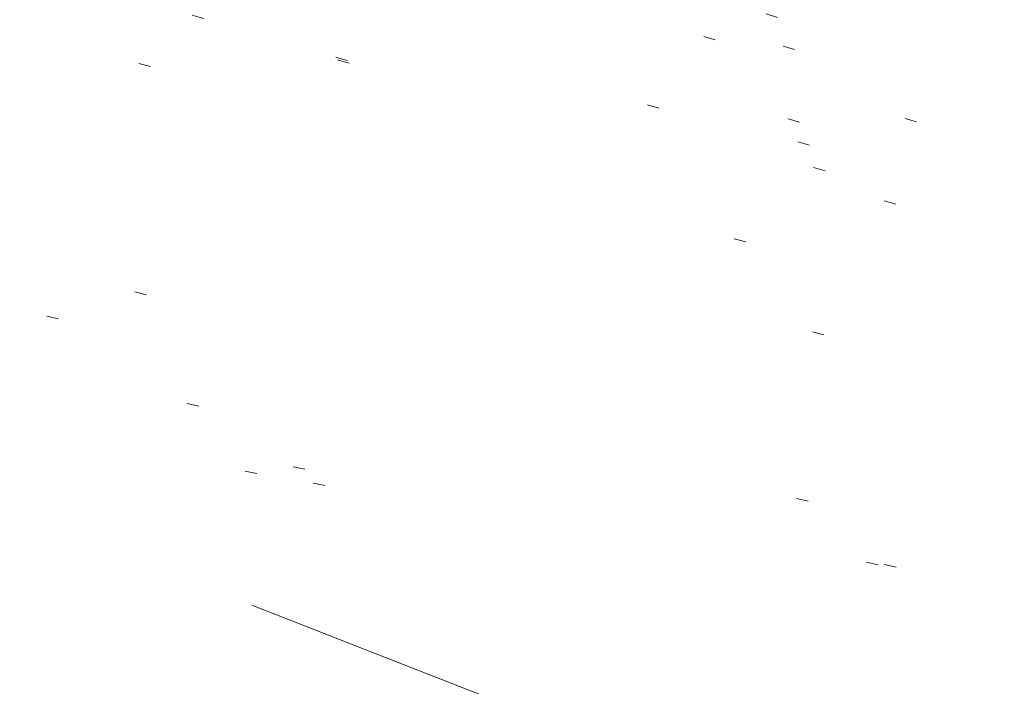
# Model space of a CAD drawing. Extents: x 413123 to 1465301, y 377724 to 504150.
# Tile 27 of 256: x 1463209 to 1463217, y 433214 to 433220. Entities that reach past the tile are written whole.
import ezdxf

# ---------------------------------------------------------------- set-up
doc = ezdxf.new("R2010")
doc.units = 0
doc.header["$MEASUREMENT"] = 0
for name, pattern in [('DGN Style 1', [8.732639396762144, 0.01453018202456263, -8.71810921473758]), ('DGN Style 3', [20.34225483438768, 14.53018202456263, -5.812072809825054]), ('DGN Style 5', [10.171127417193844, 4.35905460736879, -5.812072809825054])]:
    doc.linetypes.add(name, pattern=pattern)
for name, color, linetype, lineweight in [('PM_X_Parking_Lot_Stall', 7, 'DGN Style 5', 0), ('PV_X_Curb', 120, 'DGN Style 1', 0), ('PV_X_EOP', 7, 'DGN Style 3', 0)]:
    doc.layers.add(name, color=color, linetype=linetype, lineweight=lineweight)
doc.layers.add('SV_Observation (Construction)', color=97, linetype='DGN Style 1', lineweight=0, transparency=0.9)

msp = doc.modelspace()

# ---------------------------------------------------------------- linework, layer by layer
at = {"layer": 'PM_X_Parking_Lot_Stall', "extrusion": (-0.01513250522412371, 0.005920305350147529, 0.9998679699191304), "elevation": -19004.62771107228, "flags": 128}
msp.add_lwpolyline([(1463056.260674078, 433333.3615188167), (1463043.04578196, 433338.5309118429)], dxfattribs=at)
at = {"layer": 'PV_X_Curb'}
for points, knots in [([(1463034.114341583, 433358.5354235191, 570.967442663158), (1463034.382762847, 433357.8525596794, 570.9829174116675), (1463034.902669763, 433356.6746703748, 570.9791408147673), (1463036.322057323, 433354.5205973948, 570.6849760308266), (1463037.748960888, 433352.2020754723, 570.6878951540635), (1463040.018756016, 433349.1857511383, 570.9427811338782), (1463042.639031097, 433346.7780487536, 570.7955674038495), (1463044.970687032, 433345.5933757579, 570.8824061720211), (1463045.921303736, 433345.2188641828, 570.878208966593), (1463051.106075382, 433343.1762354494, 570.8553169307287), (1463056.290847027, 433341.1336067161, 570.8324248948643), (1463061.475618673, 433339.0909779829, 570.809532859), (1463062.018547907, 433338.9041474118, 570.7725412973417), (1463062.561477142, 433338.7173168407, 570.7355497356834), (1463063.104406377, 433338.5304862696, 570.6985581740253), (1463069.657625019, 433335.9461940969, 570.7210719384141), (1463076.21084366, 433333.3619019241, 570.7435857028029), (1463082.764062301, 433330.7776097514, 570.7660994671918), (1463087.246478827, 433329.0023655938, 570.8028168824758), (1463091.728895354, 433327.2271214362, 570.8395342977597), (1463096.211311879, 433325.4518772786, 570.8762517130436), (1463096.878442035, 433325.1897515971, 570.9638925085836), (1463097.545572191, 433324.9276259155, 571.0515333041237), (1463098.212702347, 433324.6655002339, 571.1391740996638), (1463104.831686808, 433322.094946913, 571.1640382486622), (1463111.45067127, 433319.524393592, 571.1889023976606), (1463118.069655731, 433316.953840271, 571.2137665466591), (1463125.957183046, 433313.9138789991, 571.1851535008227), (1463133.844710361, 433310.8739177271, 571.1565404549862), (1463141.732237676, 433307.8339564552, 571.1279274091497), (1463145.767175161, 433306.241790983, 571.1313455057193), (1463149.802112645, 433304.6496255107, 571.134763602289), (1463153.83705013, 433303.0574600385, 571.1381816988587), (1463154.355066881, 433302.8054079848, 571.0924572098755), (1463154.873083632, 433302.5533559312, 571.0467327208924), (1463155.391100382, 433302.3013038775, 571.0010082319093), (1463159.740180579, 433300.5574304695, 571.007755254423), (1463164.089260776, 433298.8135570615, 571.0145022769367), (1463168.438340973, 433297.0696836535, 571.0212492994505), (1463173.76020955, 433294.9893866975, 571.0517121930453), (1463179.082078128, 433292.9090897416, 571.0821750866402), (1463184.403946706, 433290.8287927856, 571.1126379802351), (1463184.927832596, 433290.6024130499, 571.183469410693), (1463185.451718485, 433290.3760333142, 571.254300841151), (1463185.975604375, 433290.1496535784, 571.3251322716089), (1463193.283059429, 433287.4009373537, 571.3274320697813), (1463200.590514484, 433284.6522211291, 571.3297318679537), (1463207.897969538, 433281.9035049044, 571.3320316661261), (1463214.611583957, 433279.3049910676, 571.3660593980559), (1463221.325198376, 433276.7064772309, 571.4000871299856), (1463228.038812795, 433274.1079633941, 571.4341148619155), (1463234.876881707, 433271.4003319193, 571.5030017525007), (1463241.714950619, 433268.6927004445, 571.5718886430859), (1463248.553019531, 433265.9850689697, 571.6407755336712), (1463252.53367608, 433264.4224603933, 571.6987979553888), (1463256.514332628, 433262.8598518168, 571.7568203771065), (1463260.494989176, 433261.2972432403, 571.8148427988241), (1463261.18962272, 433261.0748617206, 571.7422662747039), (1463261.884256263, 433260.8524802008, 571.6696897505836), (1463262.578889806, 433260.6300986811, 571.5971132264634), (1463267.974277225, 433258.4984942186, 571.5913249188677), (1463273.369664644, 433256.3668897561, 571.5855366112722), (1463278.765052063, 433254.2352852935, 571.5797483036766), (1463284.039124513, 433252.1341649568, 571.626583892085), (1463289.313196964, 433250.0330446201, 571.6734194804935), (1463294.587269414, 433247.9319242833, 571.7202550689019), (1463295.147837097, 433247.7325865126, 571.8045569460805), (1463295.70840478, 433247.533248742, 571.8888588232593), (1463296.268972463, 433247.3339109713, 571.9731607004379), (1463303.262539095, 433244.6091737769, 572.0038664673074), (1463310.256105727, 433241.8844365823, 572.034572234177), (1463317.249672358, 433239.1596993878, 572.0652780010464), (1463324.8255847, 433236.206749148, 572.1003223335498), (1463332.401497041, 433233.2537989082, 572.1353666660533), (1463339.977409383, 433230.3008486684, 572.1704109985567), (1463346.624217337, 433227.6724527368, 572.1699621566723), (1463353.271025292, 433225.044056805, 572.1695133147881), (1463359.917833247, 433222.4156608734, 572.1690644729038), (1463363.666535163, 433220.9685334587, 572.1740861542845), (1463367.415237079, 433219.521406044, 572.1791078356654), (1463371.163938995, 433218.0742786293, 572.1841295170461), (1463371.754596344, 433217.8301906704, 572.1047293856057), (1463372.345253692, 433217.5861027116, 572.0253292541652), (1463372.935911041, 433217.3420147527, 571.9459291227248), (1463380.338603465, 433214.4611246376, 571.9041823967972), (1463387.741295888, 433211.5802345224, 571.8624356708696), (1463395.143988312, 433208.6993444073, 571.8206889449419), (1463403.121855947, 433205.5721027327, 571.8539167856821), (1463411.099723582, 433202.4448610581, 571.8871446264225), (1463419.077591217, 433199.3176193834, 571.9203724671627), (1463419.407565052, 433199.1647159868, 571.9396248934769), (1463419.737538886, 433199.0118125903, 571.9588773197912), (1463420.067512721, 433198.8589091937, 571.9781297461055)], [0, 0, 0, 0, 0.004163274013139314, 0.007301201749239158, 0.0146979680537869, 0.01957460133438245, 0.02877745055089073, 0.03448275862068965, 0.03448275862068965, 0.03448275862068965, 0.06896551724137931, 0.06896551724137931, 0.06896551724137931, 0.1034482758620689, 0.1034482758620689, 0.1034482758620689, 0.1379310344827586, 0.1379310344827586, 0.1379310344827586, 0.1724137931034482, 0.1724137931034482, 0.1724137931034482, 0.2068965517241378, 0.2068965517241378, 0.2068965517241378, 0.2413793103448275, 0.2413793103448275, 0.2413793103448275, 0.2758620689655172, 0.2758620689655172, 0.2758620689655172, 0.3103448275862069, 0.3103448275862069, 0.3103448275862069, 0.3448275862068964, 0.3448275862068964, 0.3448275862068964, 0.3793103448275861, 0.3793103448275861, 0.3793103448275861, 0.4137931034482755, 0.4137931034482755, 0.4137931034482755, 0.4482758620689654, 0.4482758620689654, 0.4482758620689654, 0.4827586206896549, 0.4827586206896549, 0.4827586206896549, 0.5172413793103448, 0.5172413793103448, 0.5172413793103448, 0.5517241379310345, 0.5517241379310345, 0.5517241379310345, 0.5862068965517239, 0.5862068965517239, 0.5862068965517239, 0.6206896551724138, 0.6206896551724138, 0.6206896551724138, 0.6551724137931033, 0.6551724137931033, 0.6551724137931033, 0.6896551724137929, 0.6896551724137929, 0.6896551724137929, 0.7241379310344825, 0.7241379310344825, 0.7241379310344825, 0.7586206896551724, 0.7586206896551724, 0.7586206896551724, 0.7931034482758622, 0.7931034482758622, 0.7931034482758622, 0.8275862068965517, 0.8275862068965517, 0.8275862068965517, 0.8620689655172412, 0.8620689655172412, 0.8620689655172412, 0.8965517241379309, 0.8965517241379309, 0.8965517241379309, 0.9310344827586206, 0.9310344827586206, 0.9310344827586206, 0.9655172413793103, 0.9655172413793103, 0.9655172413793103, 1, 1, 1, 1]), ([(1463694.730807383, 433042.1012902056, 573.2000085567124), (1463688.122071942, 433044.6665198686, 573.2117681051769), (1463681.5133365, 433047.2317495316, 573.2235276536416), (1463674.904601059, 433049.7969791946, 573.2352872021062), (1463669.906627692, 433051.7384291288, 573.2422034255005), (1463664.908654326, 433053.679879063, 573.249119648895), (1463659.910680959, 433055.6213289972, 573.2560358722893), (1463659.31440991, 433055.8530469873, 573.3282538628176), (1463658.718138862, 433056.0847649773, 573.400471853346), (1463658.121867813, 433056.3164829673, 573.4726898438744), (1463656.811811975, 433056.8455353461, 573.4691755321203), (1463655.501756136, 433057.3745877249, 573.4656612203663), (1463654.191700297, 433057.9036401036, 573.4621469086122), (1463647.078403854, 433060.7016199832, 573.4311409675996), (1463639.965107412, 433063.4995998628, 573.4001350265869), (1463632.851810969, 433066.2975797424, 573.3691290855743), (1463626.603526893, 433068.7760307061, 573.3262890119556), (1463620.355242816, 433071.25448167, 573.2834489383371), (1463614.10695874, 433073.7329326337, 573.2406088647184), (1463606.821724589, 433076.5483492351, 573.1778320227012), (1463599.536490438, 433079.3637658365, 573.1150551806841), (1463592.251256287, 433082.1791824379, 573.052278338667), (1463585.048675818, 433085.0513616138, 572.9767093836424), (1463577.846095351, 433087.9235407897, 572.901140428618), (1463570.643514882, 433090.7957199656, 572.8255714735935), (1463568.520856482, 433091.6009161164, 572.8136526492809), (1463566.398198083, 433092.4061122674, 572.8017338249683), (1463564.275539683, 433093.2113084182, 572.7898150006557), (1463563.658286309, 433093.4932407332, 572.723361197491), (1463563.041032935, 433093.7751730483, 572.6569073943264), (1463562.423779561, 433094.0571053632, 572.5904535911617), (1463557.897842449, 433095.8076798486, 572.5495712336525), (1463553.371905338, 433097.5582543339, 572.5086888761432), (1463548.845968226, 433099.3088288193, 572.4678065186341), (1463541.746736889, 433102.0973839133, 572.4116307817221), (1463534.647505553, 433104.8859390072, 572.3554550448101), (1463527.548274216, 433107.6744941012, 572.2992793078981), (1463527.099574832, 433107.8541490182, 572.3819727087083), (1463526.650875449, 433108.0338039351, 572.4646661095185), (1463526.202176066, 433108.2134588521, 572.5473595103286), (1463518.442801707, 433111.2934591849, 572.5872886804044), (1463510.683427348, 433114.3734595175, 572.6272178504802), (1463502.924052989, 433117.4534598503, 572.6671470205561), (1463495.101662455, 433120.5759616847, 572.6180249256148), (1463487.279271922, 433123.6984635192, 572.5689028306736), (1463479.456881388, 433126.8209653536, 572.5197807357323), (1463474.540841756, 433128.7396558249, 572.5305568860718), (1463469.624802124, 433130.6583462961, 572.5413330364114), (1463464.708762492, 433132.5770367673, 572.5521091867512), (1463464.15178183, 433132.7738995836, 572.4839343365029), (1463463.594801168, 433132.9707623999, 572.4157594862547), (1463463.037820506, 433133.1676252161, 572.3475846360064), (1463455.395093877, 433136.1460172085, 572.2965798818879), (1463447.752367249, 433139.1244092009, 572.2455751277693), (1463440.10964062, 433142.1028011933, 572.1945703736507), (1463439.463345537, 433142.3911085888, 572.2249332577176), (1463438.817050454, 433142.6794159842, 572.2552961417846), (1463438.170755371, 433142.9677233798, 572.2856590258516), (1463431.589276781, 433145.5431962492, 572.3185177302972), (1463425.007798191, 433148.1186691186, 572.351376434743), (1463418.4263196, 433150.6941419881, 572.3842351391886), (1463413.565512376, 433152.6091060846, 572.3506952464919), (1463408.704705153, 433154.5240701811, 572.3171553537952), (1463403.843897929, 433156.4390342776, 572.2836154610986), (1463402.295983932, 433157.0721267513, 572.2966227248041), (1463400.748069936, 433157.7052192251, 572.3096299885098), (1463399.20015594, 433158.3383116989, 572.3226372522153), (1463398.571326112, 433158.6030358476, 572.2531442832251), (1463397.942496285, 433158.8677599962, 572.1836513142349), (1463397.313666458, 433159.1324841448, 572.1141583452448), (1463389.499427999, 433162.1494767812, 572.1431257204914), (1463381.68518954, 433165.1664694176, 572.172093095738), (1463373.87095108, 433168.1834620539, 572.2010604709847), (1463373.202610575, 433168.4242856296, 572.2485422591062), (1463372.53427007, 433168.6651092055, 572.2960240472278), (1463371.865929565, 433168.9059327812, 572.3435058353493), (1463366.852918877, 433170.8940812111, 572.309207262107), (1463361.839908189, 433172.882229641, 572.2749086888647), (1463356.826897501, 433174.8703780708, 572.2406101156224), (1463350.263613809, 433177.4130764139, 572.2105829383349), (1463343.700330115, 433179.955774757, 572.1805557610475), (1463337.137046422, 433182.4984731, 572.1505285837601), (1463332.732110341, 433184.1753668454, 572.1399057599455), (1463328.327174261, 433185.8522605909, 572.129282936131), (1463323.922238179, 433187.5291543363, 572.1186601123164), (1463323.550514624, 433187.6736224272, 572.0672464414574), (1463323.17879107, 433187.8180905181, 572.0158327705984), (1463322.807067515, 433187.9625586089, 571.9644190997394), (1463314.242457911, 433191.4677850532, 571.9189611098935), (1463305.677848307, 433194.9730114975, 571.8735031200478), (1463297.113238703, 433198.4782379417, 571.8280451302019), (1463296.447798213, 433198.6498683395, 571.8729159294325), (1463295.782357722, 433198.8214987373, 571.917786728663), (1463295.116917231, 433198.9931291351, 571.9626575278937), (1463288.43623397, 433201.6173953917, 571.9595616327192), (1463281.755550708, 433204.2416616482, 571.9564657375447), (1463275.074867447, 433206.8659279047, 571.9533698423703), (1463270.698621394, 433208.5836220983, 571.955071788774), (1463266.322375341, 433210.3013162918, 571.9567737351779), (1463261.946129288, 433212.0190104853, 571.9584756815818), (1463261.255964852, 433212.2907585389, 571.8814296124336), (1463260.565800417, 433212.5625065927, 571.8043835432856), (1463259.875635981, 433212.8342546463, 571.7273374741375), (1463253.221984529, 433215.4661261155, 571.684237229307), (1463246.568333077, 433218.0979975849, 571.6411369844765), (1463239.914681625, 433220.7298690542, 571.5980367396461), (1463232.697418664, 433223.5591135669, 571.584901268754), (1463225.480155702, 433226.3883580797, 571.5717657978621), (1463218.262892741, 433229.2176025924, 571.5586303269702), (1463212.689928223, 433231.3845503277, 571.501804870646), (1463207.116963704, 433233.5514980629, 571.4449794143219), (1463201.543999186, 433235.7184457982, 571.3881539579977), (1463197.702392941, 433237.2969398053, 571.3824755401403), (1463193.860786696, 433238.8754338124, 571.376797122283), (1463190.01918045, 433240.4539278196, 571.3711187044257), (1463189.420555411, 433240.6641899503, 571.4587546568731), (1463188.821930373, 433240.874452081, 571.5463906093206), (1463188.223305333, 433241.0847142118, 571.6340265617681), (1463185.054584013, 433242.3131517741, 571.6250500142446), (1463181.885862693, 433243.5415893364, 571.6160734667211), (1463178.717141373, 433244.7700268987, 571.6070969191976), (1463171.181422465, 433247.7347391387, 571.5342143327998), (1463163.645703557, 433250.6994513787, 571.4613317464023), (1463156.10998465, 433253.6641636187, 571.3884491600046), (1463148.761307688, 433256.5197229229, 571.322577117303), (1463141.412630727, 433259.3752822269, 571.2567050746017), (1463134.063953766, 433262.2308415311, 571.1908330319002), (1463126.984343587, 433264.9936274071, 571.2120531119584), (1463119.904733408, 433267.756413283, 571.2332731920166), (1463112.82512323, 433270.519199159, 571.2544932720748), (1463106.948373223, 433272.8554993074, 571.272380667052), (1463101.071623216, 433275.1917994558, 571.290268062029), (1463095.19487321, 433277.5280996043, 571.3081554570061), (1463087.382378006, 433280.5556578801, 571.2445784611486), (1463079.569882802, 433283.583216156, 571.1810014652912), (1463071.757387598, 433286.6107744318, 571.1174244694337), (1463067.011834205, 433288.4980060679, 571.0790224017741), (1463062.266280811, 433290.385237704, 571.0406203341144), (1463057.520727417, 433292.27246934, 571.0022182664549), (1463052.596696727, 433294.1302708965, 570.9741905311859), (1463047.672666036, 433295.988072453, 570.946162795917), (1463042.748635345, 433297.8458740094, 570.9181350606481), (1463040.996474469, 433298.028892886, 570.6600759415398), (1463037.884741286, 433298.0614564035, 570.3732611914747), (1463033.533792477, 433297.4811137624, 570.213053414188), (1463028.578927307, 433295.8351240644, 570.8846791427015), (1463025.750437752, 433293.3300609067, 570.5443428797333), (1463024.222435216, 433291.00068514, 570.5092220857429), (1463023.412434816, 433289.7658735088, 570.490604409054), (1463022.602434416, 433288.5310618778, 570.4719867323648), (1463021.792434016, 433287.2962502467, 570.4533690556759), (1463021.001432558, 433285.3732457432, 570.5012869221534), (1463020.2104311, 433283.4502412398, 570.549204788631), (1463019.419429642, 433281.5272367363, 570.5971226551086), (1463018.531487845, 433279.3825151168, 570.6481372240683), (1463017.643546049, 433277.2377934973, 570.6991517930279), (1463016.755604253, 433275.0930718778, 570.7501663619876), (1463014.741467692, 433270.0950215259, 570.9656913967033), (1463012.727331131, 433265.096971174, 571.181216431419), (1463010.71319457, 433260.0989208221, 571.3967414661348)], [0, 0, 0, 0, 0.01923076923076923, 0.01923076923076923, 0.01923076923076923, 0.03846153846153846, 0.03846153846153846, 0.03846153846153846, 0.05769230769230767, 0.05769230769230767, 0.05769230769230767, 0.07692307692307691, 0.07692307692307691, 0.07692307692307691, 0.09615384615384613, 0.09615384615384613, 0.09615384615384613, 0.1153846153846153, 0.1153846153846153, 0.1153846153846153, 0.1346153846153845, 0.1346153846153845, 0.1346153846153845, 0.1538461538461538, 0.1538461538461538, 0.1538461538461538, 0.1730769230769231, 0.1730769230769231, 0.1730769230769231, 0.1923076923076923, 0.1923076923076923, 0.1923076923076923, 0.2115384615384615, 0.2115384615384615, 0.2115384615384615, 0.2307692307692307, 0.2307692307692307, 0.2307692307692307, 0.25, 0.25, 0.25, 0.269230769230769, 0.269230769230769, 0.269230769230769, 0.2884615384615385, 0.2884615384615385, 0.2884615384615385, 0.3076923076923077, 0.3076923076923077, 0.3076923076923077, 0.3269230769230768, 0.3269230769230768, 0.3269230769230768, 0.3461538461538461, 0.3461538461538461, 0.3461538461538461, 0.3653846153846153, 0.3653846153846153, 0.3653846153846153, 0.3846153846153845, 0.3846153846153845, 0.3846153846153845, 0.4038461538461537, 0.4038461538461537, 0.4038461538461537, 0.423076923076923, 0.423076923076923, 0.423076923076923, 0.4423076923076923, 0.4423076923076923, 0.4423076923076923, 0.4615384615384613, 0.4615384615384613, 0.4615384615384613, 0.4807692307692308, 0.4807692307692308, 0.4807692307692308, 0.5, 0.5, 0.5, 0.5192307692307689, 0.5192307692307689, 0.5192307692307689, 0.538461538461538, 0.538461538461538, 0.538461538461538, 0.5576923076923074, 0.5576923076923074, 0.5576923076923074, 0.576923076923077, 0.576923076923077, 0.576923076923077, 0.5961538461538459, 0.5961538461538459, 0.5961538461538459, 0.6153846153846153, 0.6153846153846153, 0.6153846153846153, 0.6346153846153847, 0.6346153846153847, 0.6346153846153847, 0.6538461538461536, 0.6538461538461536, 0.6538461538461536, 0.673076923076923, 0.673076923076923, 0.673076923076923, 0.6923076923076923, 0.6923076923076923, 0.6923076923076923, 0.7115384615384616, 0.7115384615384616, 0.7115384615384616, 0.7307692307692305, 0.7307692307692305, 0.7307692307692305, 0.7499999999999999, 0.7499999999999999, 0.7499999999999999, 0.7692307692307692, 0.7692307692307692, 0.7692307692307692, 0.7884615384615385, 0.7884615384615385, 0.7884615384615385, 0.8076923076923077, 0.8076923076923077, 0.8076923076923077, 0.826923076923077, 0.826923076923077, 0.826923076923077, 0.846153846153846, 0.846153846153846, 0.846153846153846, 0.8653846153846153, 0.8653846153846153, 0.8653846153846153, 0.8846153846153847, 0.8846153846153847, 0.8846153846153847, 0.9038461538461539, 0.9038461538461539, 0.9038461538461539, 0.9087225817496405, 0.9125585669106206, 0.9159702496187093, 0.9230769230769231, 0.9230769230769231, 0.9230769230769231, 0.9423076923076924, 0.9423076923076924, 0.9423076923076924, 0.9615384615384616, 0.9615384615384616, 0.9615384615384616, 0.9807692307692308, 0.9807692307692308, 0.9807692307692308, 1, 1, 1, 1])]:
    msp.add_open_spline(points, degree=3, knots=knots, dxfattribs=at)
at = {"layer": 'PV_X_EOP'}
for points, knots in [([(1463033.539703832, 433358.668730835, 570.9312826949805), (1463033.78085339, 433357.7791180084, 570.9319642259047), (1463034.311810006, 433356.414696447, 570.9129230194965), (1463035.936664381, 433354.210215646, 570.7574772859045), (1463037.392149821, 433351.9520015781, 570.7191112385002), (1463039.598433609, 433348.7987445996, 570.7996873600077), (1463042.441302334, 433346.5539274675, 570.6747714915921), (1463044.712350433, 433345.0075174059, 570.6881225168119), (1463045.691659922, 433344.6760572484, 570.6008205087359), (1463046.330306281, 433344.4598990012, 570.5438874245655), (1463046.96895264, 433344.243740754, 570.486954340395), (1463047.607598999, 433344.0275825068, 570.4300212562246), (1463047.46569072, 433343.5095853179, 570.4737916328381), (1463047.32378244, 433342.9915881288, 570.5175620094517), (1463047.181874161, 433342.4735909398, 570.5613323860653), (1463047.962688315, 433342.1715041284, 570.5523071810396), (1463048.74350247, 433341.8694173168, 570.5432819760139), (1463049.524316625, 433341.5673305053, 570.5342567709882), (1463049.723445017, 433342.0454324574, 570.5031497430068), (1463049.92257341, 433342.5235344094, 570.4720427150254), (1463050.121701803, 433343.0016363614, 570.4409356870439), (1463054.363252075, 433341.3299102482, 570.4898514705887), (1463058.604802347, 433339.658184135, 570.5387672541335), (1463062.84635262, 433337.9864580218, 570.5876830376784), (1463069.380437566, 433335.4247592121, 570.6248076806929), (1463075.914522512, 433332.8630604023, 570.6619323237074), (1463082.448607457, 433330.3013615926, 570.699056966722), (1463087.637972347, 433328.22388055, 570.7205322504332), (1463092.827337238, 433326.1463995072, 570.7420075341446), (1463098.016702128, 433324.0689184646, 570.7634828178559), (1463104.657268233, 433321.5116641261, 570.769767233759), (1463111.297834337, 433318.9544097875, 570.7760516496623), (1463117.938400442, 433316.3971554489, 570.7823360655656), (1463125.924840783, 433313.2674390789, 570.73748834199), (1463133.911281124, 433310.1377227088, 570.6926406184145), (1463141.897721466, 433307.0080063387, 570.647792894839), (1463141.717745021, 433306.5125578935, 570.6799613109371), (1463141.537768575, 433306.0171094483, 570.7121297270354), (1463141.35779213, 433305.5216610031, 570.7442981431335), (1463142.229950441, 433305.2201381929, 570.7485050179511), (1463143.102108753, 433304.9186153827, 570.7527118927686), (1463143.974267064, 433304.6170925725, 570.7569187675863), (1463144.185348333, 433305.0788176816, 570.735481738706), (1463144.396429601, 433305.5405427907, 570.7140447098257), (1463144.607510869, 433306.0022678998, 570.6926076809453), (1463147.58473388, 433304.8543661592, 570.7341019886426), (1463150.56195689, 433303.7064644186, 570.7755962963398), (1463153.539179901, 433302.558562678, 570.817090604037), (1463158.44037952, 433300.5705139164, 570.826934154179), (1463163.341579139, 433298.5824651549, 570.8367777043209), (1463168.242778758, 433296.5944163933, 570.8466212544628), (1463174.091388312, 433294.2251577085, 570.8787504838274), (1463179.939997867, 433291.8558990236, 570.9108797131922), (1463185.788607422, 433289.4866403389, 570.9430089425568), (1463193.090936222, 433286.8080451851, 571.0096381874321), (1463200.393265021, 433284.1294500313, 571.0762674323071), (1463207.695593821, 433281.4508548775, 571.1428966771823), (1463214.34865388, 433278.828976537, 571.1804566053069), (1463221.001713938, 433276.2070981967, 571.2180165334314), (1463227.654773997, 433273.5852198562, 571.2555764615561), (1463234.593717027, 433270.8614597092, 571.311327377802), (1463241.532660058, 433268.1376995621, 571.3670782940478), (1463248.471603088, 433265.413939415, 571.4228292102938), (1463251.006317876, 433264.4249023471, 571.4376305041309), (1463253.541032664, 433263.4358652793, 571.452431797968), (1463256.075747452, 433262.4468282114, 571.4672330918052), (1463255.94008792, 433261.9072334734, 571.4705339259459), (1463255.804428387, 433261.3676387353, 571.4738347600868), (1463255.668768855, 433260.8280439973, 571.4771355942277), (1463256.445551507, 433260.5848901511, 571.4871075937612), (1463257.222334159, 433260.3417363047, 571.4970795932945), (1463257.999116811, 433260.0985824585, 571.507051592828), (1463258.226294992, 433260.5106164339, 571.4958264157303), (1463258.453473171, 433260.9226504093, 571.4846012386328), (1463258.680651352, 433261.3346843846, 571.4733760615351), (1463259.925804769, 433260.8493021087, 571.4829525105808), (1463261.170958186, 433260.3639198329, 571.4925289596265), (1463262.416111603, 433259.878537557, 571.5021054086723), (1463267.791649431, 433257.7869022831, 571.5241727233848), (1463273.167187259, 433255.6952670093, 571.5462400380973), (1463278.542725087, 433253.6036317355, 571.5683073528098), (1463284.352399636, 433251.3217999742, 571.5814787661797), (1463290.162074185, 433249.039968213, 571.5946501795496), (1463295.971748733, 433246.7581364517, 571.6078215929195), (1463302.949122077, 433244.0521724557, 571.6351321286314), (1463309.926495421, 433241.3462084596, 571.6624426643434), (1463316.903868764, 433238.6402444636, 571.6897532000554), (1463324.563747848, 433235.6405621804, 571.7285381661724), (1463332.223626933, 433232.6408798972, 571.7673231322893), (1463339.883506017, 433229.641197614, 571.8061080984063), (1463346.449952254, 433227.0690864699, 571.8205958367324), (1463353.01639849, 433224.4969753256, 571.8350835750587), (1463359.582844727, 433221.9248641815, 571.8495713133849), (1463363.961849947, 433220.2403229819, 571.8408310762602), (1463368.340855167, 433218.5557817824, 571.8320908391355), (1463372.719860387, 433216.8712405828, 571.8233506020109), (1463380.126525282, 433213.9587859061, 571.7905530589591), (1463387.533190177, 433211.0463312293, 571.7577555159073), (1463394.939855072, 433208.1338765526, 571.7249579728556), (1463402.425974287, 433205.1637758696, 571.7534560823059), (1463409.912093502, 433202.1936751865, 571.7819541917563), (1463417.398212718, 433199.2235745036, 571.8104523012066), (1463417.229394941, 433198.7682275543, 571.8194733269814), (1463417.060577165, 433198.3128806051, 571.8284943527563), (1463416.891759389, 433197.8575336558, 571.8375153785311), (1463417.692446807, 433197.4966240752, 571.8487103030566), (1463418.493134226, 433197.1357144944, 571.859905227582), (1463419.293821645, 433196.7748049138, 571.8711001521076), (1463419.475032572, 433197.247288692, 571.8477905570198), (1463419.6562435, 433197.7197724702, 571.8244809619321), (1463419.837454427, 433198.1922562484, 571.8011713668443), (1463419.83781155, 433198.2226624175, 571.7953862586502), (1463419.838168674, 433198.2530685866, 571.789601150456), (1463419.838525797, 433198.2834747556, 571.7838160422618)], [0, 0, 0, 0, 0.003968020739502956, 0.006425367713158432, 0.01199892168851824, 0.01581541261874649, 0.02326256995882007, 0.02777777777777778, 0.02777777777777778, 0.02777777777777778, 0.05555555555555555, 0.05555555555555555, 0.05555555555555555, 0.08333333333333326, 0.08333333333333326, 0.08333333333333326, 0.1111111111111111, 0.1111111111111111, 0.1111111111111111, 0.1388888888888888, 0.1388888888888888, 0.1388888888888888, 0.1666666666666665, 0.1666666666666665, 0.1666666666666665, 0.1944444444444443, 0.1944444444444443, 0.1944444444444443, 0.2222222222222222, 0.2222222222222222, 0.2222222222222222, 0.25, 0.25, 0.25, 0.2777777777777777, 0.2777777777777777, 0.2777777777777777, 0.3055555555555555, 0.3055555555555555, 0.3055555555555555, 0.333333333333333, 0.333333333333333, 0.333333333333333, 0.3611111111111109, 0.3611111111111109, 0.3611111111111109, 0.3888888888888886, 0.3888888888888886, 0.3888888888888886, 0.4166666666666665, 0.4166666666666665, 0.4166666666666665, 0.4444444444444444, 0.4444444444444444, 0.4444444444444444, 0.472222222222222, 0.472222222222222, 0.472222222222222, 0.5, 0.5, 0.5, 0.5277777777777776, 0.5277777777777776, 0.5277777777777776, 0.5555555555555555, 0.5555555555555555, 0.5555555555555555, 0.5833333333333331, 0.5833333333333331, 0.5833333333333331, 0.6111111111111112, 0.6111111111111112, 0.6111111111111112, 0.638888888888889, 0.638888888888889, 0.638888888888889, 0.6666666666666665, 0.6666666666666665, 0.6666666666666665, 0.6944444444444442, 0.6944444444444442, 0.6944444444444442, 0.722222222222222, 0.722222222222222, 0.722222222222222, 0.7499999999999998, 0.7499999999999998, 0.7499999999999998, 0.7777777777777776, 0.7777777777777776, 0.7777777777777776, 0.8055555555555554, 0.8055555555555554, 0.8055555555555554, 0.8333333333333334, 0.8333333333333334, 0.8333333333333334, 0.861111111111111, 0.861111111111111, 0.861111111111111, 0.8888888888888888, 0.8888888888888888, 0.8888888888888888, 0.9166666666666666, 0.9166666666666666, 0.9166666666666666, 0.9444444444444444, 0.9444444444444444, 0.9444444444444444, 0.9722222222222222, 0.9722222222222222, 0.9722222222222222, 1, 1, 1, 1]), ([(1463695.37345491, 433042.3269481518, 573.2056029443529), (1463695.118355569, 433042.4173281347, 573.1929567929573), (1463694.863256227, 433042.5077081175, 573.1803106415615), (1463694.608156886, 433042.5980881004, 573.1676644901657), (1463688.127196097, 433045.133574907, 573.1638691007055), (1463681.646235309, 433047.6690617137, 573.1600737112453), (1463675.165274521, 433050.2045485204, 573.1562783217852), (1463668.255959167, 433052.9440202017, 573.1540820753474), (1463661.346643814, 433055.6834918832, 573.1518858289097), (1463654.437328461, 433058.4229635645, 573.149689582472), (1463647.338400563, 433061.2071824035, 573.1301154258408), (1463640.239472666, 433063.9914012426, 573.1105412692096), (1463633.140544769, 433066.7756200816, 573.0909671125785), (1463626.823799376, 433069.2202639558, 573.0453158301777), (1463620.507053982, 433071.6649078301, 572.999664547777), (1463614.190308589, 433074.1095517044, 572.9540132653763), (1463606.930945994, 433076.9629614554, 572.8967218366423), (1463599.671583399, 433079.8163712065, 572.8394304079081), (1463592.412220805, 433082.6697809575, 572.7821389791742), (1463585.208613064, 433085.5359198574, 572.7224006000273), (1463578.005005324, 433088.4020587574, 572.6626622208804), (1463570.801397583, 433091.2681976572, 572.6029238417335), (1463563.539543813, 433094.1288766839, 572.5195568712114), (1463556.277690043, 433096.9895557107, 572.4361899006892), (1463549.015836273, 433099.8502347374, 572.3528229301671), (1463541.464235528, 433102.896740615, 572.3143753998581), (1463533.912634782, 433105.9432464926, 572.2759278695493), (1463526.361034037, 433108.9897523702, 572.2374803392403), (1463524.510466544, 433109.6486739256, 572.222419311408), (1463522.659899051, 433110.307595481, 572.2073582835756), (1463520.809331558, 433110.9665170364, 572.1922972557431), (1463520.996148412, 433111.478044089, 572.2051758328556), (1463521.182965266, 433111.9895711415, 572.2180544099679), (1463521.36978212, 433112.5010981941, 572.2309329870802), (1463520.520611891, 433112.8412018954, 572.2365752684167), (1463519.671441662, 433113.1813055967, 572.2422175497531), (1463518.822271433, 433113.5214092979, 572.2478598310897), (1463518.644435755, 433113.0349413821, 572.2388127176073), (1463518.466600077, 433112.5484734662, 572.229765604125), (1463518.288764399, 433112.0620055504, 572.2207184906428), (1463514.835464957, 433113.4033588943, 572.2367800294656), (1463511.382165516, 433114.7447122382, 572.2528415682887), (1463507.928866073, 433116.0860655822, 572.2689031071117), (1463493.594865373, 433121.7420238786, 572.2482959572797), (1463479.260864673, 433127.3979821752, 572.2276888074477), (1463464.926863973, 433133.0539404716, 572.2070816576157), (1463449.455525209, 433139.0728186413, 572.1640707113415), (1463433.984186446, 433145.0916968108, 572.1210597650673), (1463418.512847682, 433151.1105749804, 572.0780488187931), (1463413.328996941, 433153.1553309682, 572.0135393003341), (1463408.145146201, 433155.200086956, 571.9490297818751), (1463402.961295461, 433157.2448429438, 571.8845202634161), (1463403.132465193, 433157.7716799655, 571.9190447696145), (1463403.303634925, 433158.2985169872, 571.953569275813), (1463403.474804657, 433158.825354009, 571.9880937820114), (1463402.600267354, 433159.1613721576, 571.9863420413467), (1463401.725730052, 433159.4973903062, 571.984590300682), (1463400.851192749, 433159.8334084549, 571.9828385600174), (1463400.653049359, 433159.3552482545, 571.9439093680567), (1463400.454905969, 433158.8770880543, 571.9049801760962), (1463400.256762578, 433158.3989278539, 571.8660509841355), (1463399.322085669, 433158.774478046, 571.9116587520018), (1463398.387408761, 433159.150028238, 571.9572665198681), (1463397.452731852, 433159.5255784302, 572.0028742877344), (1463389.04126259, 433162.8168634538, 571.9920574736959), (1463380.629793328, 433166.1081484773, 571.9812406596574), (1463372.218324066, 433169.3994335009, 571.9704238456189), (1463367.156032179, 433171.3851717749, 571.9528553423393), (1463362.093740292, 433173.370910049, 571.9352868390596), (1463357.031448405, 433175.3566483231, 571.91771833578), (1463350.485608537, 433177.9162151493, 571.9032139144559), (1463343.93976867, 433180.4757819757, 571.8887094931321), (1463337.393928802, 433183.0353488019, 571.8742050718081), (1463332.955818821, 433184.7683232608, 571.8612483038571), (1463328.517708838, 433186.5012977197, 571.8482915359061), (1463324.079598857, 433188.2342721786, 571.835334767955), (1463307.834725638, 433194.592922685, 571.7755947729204), (1463291.58985242, 433200.9515731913, 571.7158547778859), (1463275.344979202, 433207.3102236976, 571.6561147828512), (1463270.255842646, 433209.3105723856, 571.6395679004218), (1463265.16670609, 433211.3109210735, 571.6230210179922), (1463260.077569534, 433213.3112697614, 571.6064741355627), (1463253.452444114, 433215.9179517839, 571.5595870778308), (1463246.827318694, 433218.5246338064, 571.5127000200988), (1463240.202193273, 433221.1313158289, 571.4658129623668), (1463232.962477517, 433223.9732301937, 571.4532933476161), (1463225.722761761, 433226.8151445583, 571.4407737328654), (1463218.483046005, 433229.6570589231, 571.4282541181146), (1463212.90690448, 433231.8646312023, 571.4088467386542), (1463207.330762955, 433234.0722034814, 571.3894393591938), (1463201.754621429, 433236.2797757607, 571.3700319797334), (1463194.142429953, 433239.2572758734, 571.3409586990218), (1463186.530238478, 433242.2347759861, 571.3118854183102), (1463178.918047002, 433245.2122760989, 571.2828121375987), (1463169.428496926, 433248.9128530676, 571.1919051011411), (1463159.93894685, 433252.6134300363, 571.1009980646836), (1463150.449396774, 433256.314007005, 571.0100910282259), (1463145.077359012, 433258.4557943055, 570.9673048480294), (1463139.70532125, 433260.5975816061, 570.9245186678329), (1463134.333283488, 433262.7393689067, 570.8817324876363), (1463132.297653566, 433263.5246301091, 570.8037126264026), (1463130.262023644, 433264.3098913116, 570.7256927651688), (1463128.226393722, 433265.0951525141, 570.6476729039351), (1463128.413443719, 433265.4813551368, 570.6980714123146), (1463128.600493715, 433265.8675577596, 570.748469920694), (1463128.787543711, 433266.2537603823, 570.7988684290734), (1463127.919822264, 433266.676285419, 570.7925938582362), (1463127.052100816, 433267.0988104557, 570.786319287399), (1463126.184379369, 433267.5213354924, 570.7800447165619), (1463126.004706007, 433267.0870623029, 570.7088488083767), (1463125.825032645, 433266.6527891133, 570.6376529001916), (1463125.645359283, 433266.2185159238, 570.5664569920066), (1463121.458270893, 433267.8591123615, 570.6667666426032), (1463117.271182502, 433269.4997087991, 570.7670762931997), (1463113.084094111, 433271.1403052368, 570.8673859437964), (1463107.189564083, 433273.4271367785, 570.8747985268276), (1463101.295034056, 433275.7139683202, 570.8822111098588), (1463095.400504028, 433278.0007998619, 570.88962369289), (1463087.576983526, 433281.0591137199, 570.8606773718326), (1463079.753463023, 433284.117427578, 570.8317310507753), (1463071.92994252, 433287.175741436, 570.8027847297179), (1463067.216062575, 433289.0371870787, 570.7609532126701), (1463062.502182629, 433290.8986327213, 570.7191216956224), (1463057.788302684, 433292.7600783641, 570.6772901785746), (1463055.438489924, 433293.6549933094, 570.597871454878), (1463053.088677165, 433294.5499082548, 570.5184527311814), (1463050.738864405, 433295.4448232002, 570.4390340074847), (1463050.919405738, 433295.974786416, 570.493206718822), (1463051.099947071, 433296.5047496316, 570.547379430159), (1463051.280488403, 433297.0347128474, 570.6015521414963), (1463050.479713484, 433297.3478403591, 570.5996470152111), (1463049.678938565, 433297.660967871, 570.5977418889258), (1463048.878163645, 433297.9740953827, 570.5958367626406), (1463048.616684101, 433297.4827268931, 570.554312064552), (1463048.355204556, 433296.9913584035, 570.5127873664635), (1463048.093725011, 433296.499989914, 570.471262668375), (1463046.16244202, 433297.1796919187, 570.4532430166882), (1463044.231159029, 433297.8593939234, 570.4352233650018), (1463042.299876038, 433298.5390959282, 570.4172037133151), (1463040.683227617, 433298.6270722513, 570.3881765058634), (1463037.665619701, 433298.5647521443, 570.3323767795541), (1463033.387011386, 433297.9238663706, 570.2772123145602), (1463028.240821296, 433296.3164198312, 570.1397972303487), (1463025.314393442, 433293.7317706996, 570.0019896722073), (1463023.773730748, 433291.3674614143, 569.9858104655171), (1463022.862373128, 433289.9688870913, 569.9762398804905), (1463021.951015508, 433288.5703127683, 569.966669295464), (1463021.039657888, 433287.1717384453, 569.9570987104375)], [0, 0, 0, 0, 0.02083333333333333, 0.02083333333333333, 0.02083333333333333, 0.04166666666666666, 0.04166666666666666, 0.04166666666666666, 0.06249999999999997, 0.06249999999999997, 0.06249999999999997, 0.08333333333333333, 0.08333333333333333, 0.08333333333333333, 0.1041666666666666, 0.1041666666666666, 0.1041666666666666, 0.1249999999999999, 0.1249999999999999, 0.1249999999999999, 0.1458333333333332, 0.1458333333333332, 0.1458333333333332, 0.1666666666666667, 0.1666666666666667, 0.1666666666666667, 0.1875, 0.1875, 0.1875, 0.2083333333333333, 0.2083333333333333, 0.2083333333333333, 0.2291666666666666, 0.2291666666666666, 0.2291666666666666, 0.2499999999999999, 0.2499999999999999, 0.2499999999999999, 0.2708333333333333, 0.2708333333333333, 0.2708333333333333, 0.2916666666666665, 0.2916666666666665, 0.2916666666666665, 0.3125, 0.3125, 0.3125, 0.3333333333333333, 0.3333333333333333, 0.3333333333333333, 0.3541666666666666, 0.3541666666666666, 0.3541666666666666, 0.375, 0.375, 0.375, 0.3958333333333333, 0.3958333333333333, 0.3958333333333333, 0.4166666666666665, 0.4166666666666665, 0.4166666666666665, 0.4374999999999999, 0.4374999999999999, 0.4374999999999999, 0.4583333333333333, 0.4583333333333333, 0.4583333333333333, 0.4791666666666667, 0.4791666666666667, 0.4791666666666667, 0.4999999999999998, 0.4999999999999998, 0.4999999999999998, 0.5208333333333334, 0.5208333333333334, 0.5208333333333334, 0.5416666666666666, 0.5416666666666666, 0.5416666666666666, 0.5624999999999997, 0.5624999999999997, 0.5624999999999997, 0.5833333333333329, 0.5833333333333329, 0.5833333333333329, 0.6041666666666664, 0.6041666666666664, 0.6041666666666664, 0.625, 0.625, 0.625, 0.6458333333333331, 0.6458333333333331, 0.6458333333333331, 0.6666666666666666, 0.6666666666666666, 0.6666666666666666, 0.6875, 0.6875, 0.6875, 0.7083333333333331, 0.7083333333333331, 0.7083333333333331, 0.7291666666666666, 0.7291666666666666, 0.7291666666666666, 0.75, 0.75, 0.75, 0.7708333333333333, 0.7708333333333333, 0.7708333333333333, 0.7916666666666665, 0.7916666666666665, 0.7916666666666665, 0.8125, 0.8125, 0.8125, 0.8333333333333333, 0.8333333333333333, 0.8333333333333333, 0.8541666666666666, 0.8541666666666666, 0.8541666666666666, 0.875, 0.875, 0.875, 0.8958333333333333, 0.8958333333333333, 0.8958333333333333, 0.9166666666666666, 0.9166666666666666, 0.9166666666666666, 0.9375, 0.9375, 0.9375, 0.9583333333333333, 0.9583333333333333, 0.9583333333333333, 0.9631710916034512, 0.9674286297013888, 0.9713421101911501, 0.9791666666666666, 0.9791666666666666, 0.9791666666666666, 1, 1, 1, 1])]:
    msp.add_open_spline(points, degree=3, knots=knots, dxfattribs=at)
at = {"layer": 'SV_Observation (Construction)', "transparency": 33554434}
for p in [(1463020.10749695, 433284.5588435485, 570.0138357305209), (1463022.22792775, 433283.6316991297, 571.226979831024), (1463019.089105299, 433282.0709967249, 570.0910142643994), (1463019.419429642, 433281.527236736, 570.5971226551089), (1463035.733222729, 433278.7133279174, 571.4245994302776), (1463025.805297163, 433277.9499481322, 570.9988391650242), (1463021.086994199, 433275.9771448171, 571.0573821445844), (1463015.56232757, 433275.4709067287, 570.3947203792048), (1463016.755604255, 433275.093071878, 570.7501663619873), (1463016.753352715, 433275.0052337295, 570.7321458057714), (1463028.222198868, 433273.5782394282, 571.2166331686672), (1463058.817106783, 433271.6248657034, 571.7299503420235), (1463023.081341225, 433270.8141113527, 571.2484776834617), (1463037.948753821, 433270.1419387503, 571.7682504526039), (1463068.403228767, 433268.2272040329, 571.7706378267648), (1463084.713855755, 433262.3466612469, 571.8547692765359), (1463087.38279694, 433260.9586148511, 571.8963417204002), (1463009.4595523, 433260.333154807, 571.0353687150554), (1463010.713194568, 433260.0989208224, 571.3967414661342), (1463098.536349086, 433258.5830632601, 571.8789877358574), (1463018.236978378, 433258.485492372, 571.911998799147), (1463021.689940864, 433256.4431906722, 572.0369938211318), (1463106.092292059, 433254.3723349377, 571.9648148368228), (1463029.822186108, 433254.1434239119, 572.4437541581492), (1463106.077947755, 433253.6034567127, 572.0071737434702), (1463115.331535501, 433249.7707339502, 572.090601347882), (1463126.209988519, 433246.6541254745, 572.0988341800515), (1463128.018842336, 433246.2520067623, 572.0573275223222), (1463136.050702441, 433243.0148699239, 572.0525263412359), (1463147.457575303, 433240.4036686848, 571.9976847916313), (1463149.984502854, 433237.6118898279, 572.16438560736), (1463156.416957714, 433236.5454162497, 572.1525395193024), (1463159.606620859, 433234.9996430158, 572.2383416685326), (1463165.531816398, 433232.8617320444, 572.2875967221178), (1463172.583945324, 433229.5146282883, 572.3987372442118), (1463173.095047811, 433228.1976075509, 572.4996878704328), (1463198.442598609, 433219.6452490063, 573.1690366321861), (1463194.338757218, 433219.5048475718, 572.5510115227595), (1463201.521208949, 433219.4923991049, 572.516523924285), (1463200.769084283, 433219.2310965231, 572.5709150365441), (1463201.927916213, 433218.4233850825, 572.5733542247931)]:
    msp.add_line(p, (1463260.25624, 433205.5898700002, 572.09), dxfattribs=at)

doc.saveas('drawing.dxf')
